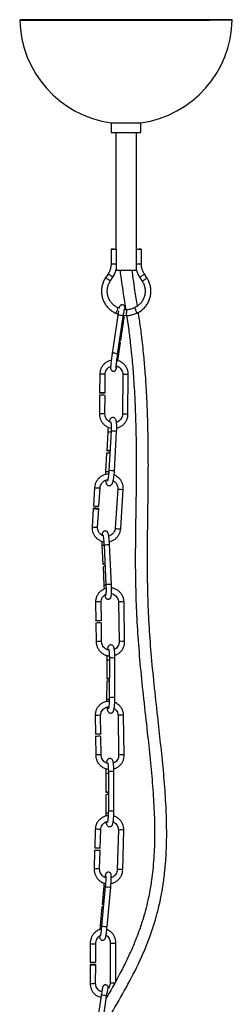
# Model space of a CAD drawing. Header units: millimetres. Extents: x 480 to 865, y 441 to 710.
# Tile 13 of 23: x 667 to 677, y 544 to 591. Entities that reach past the tile are written whole.
import ezdxf

# ---------------------------------------------------------------- set-up
doc = ezdxf.new("R2010")
doc.units = ezdxf.units.MM

msp = doc.modelspace()

# ---------------------------------------------------------------- linework, layer by layer
at = {"color": 7, "linetype": 'Continuous', "lineweight": 25}
for p, q in [((667.532, 590.647), (667.434, 590.646)), ((677.242, 590.653), (677.144, 590.654)), ((671.642, 585.796), (671.642, 585.347)), ((673.042, 585.348), (673.042, 585.797)), ((671.855, 585.346), (671.86, 579.847)), ((672.834, 579.848), (672.829, 585.347)), ((671.633, 579.847), (671.634, 579.147)), ((671.881, 579.847), (671.881, 579.147)), ((672.833, 579.148), (672.832, 579.848)), ((673.061, 579.149), (673.06, 579.848)), ((671.86, 578.895), (671.86, 578.847)), ((671.861, 578.847), (671.86, 578.847)), ((671.862, 578.843), (671.863, 578.848)), ((672.829, 578.848), (672.83, 578.844)), ((672.834, 578.848), (672.834, 578.896)), ((671.492, 578.671), (671.371, 578.487)), ((671.6, 578.338), (671.72, 578.521)), ((672.975, 578.523), (673.096, 578.339)), ((673.324, 578.489), (673.203, 578.673)), ((672.012, 577.057), (671.961, 577.076)), ((671.951, 576.708), (671.688, 574.919)), ((671.945, 574.881), (672.209, 576.67)), ((672.217, 576.725), (672.345, 576.711)), ((672.094, 575.553), (672.217, 576.388)), ((671.953, 574.599), (672.077, 575.438)), ((671.102, 573.947), (671.095, 573.074)), ((671.355, 573.072), (671.362, 573.945)), ((672.186, 573.937), (672.171, 572.067)), ((672.431, 572.065), (672.446, 573.935)), ((671.094, 572.954), (671.087, 572.077)), ((671.347, 572.075), (671.354, 572.952)), ((671.479, 571.215), (671.431, 570.344)), ((671.479, 571.215), (671.48, 571.216)), ((671.637, 571.264), (671.534, 569.399)), ((671.638, 571.265), (671.637, 571.264)), ((671.794, 569.385), (671.896, 571.249)), ((671.424, 570.224), (671.376, 569.35)), ((671.535, 569.4), (671.534, 569.399)), ((670.862, 568.614), (670.806, 567.746)), ((671.065, 567.729), (671.121, 568.597)), ((671.95, 568.545), (671.829, 566.687)), ((672.088, 566.67), (672.209, 568.528)), ((670.798, 567.626), (670.741, 566.755)), ((671.001, 566.738), (671.057, 567.61)), ((671.208, 565.868), (671.25, 564.996)), ((671.208, 565.868), (671.208, 565.868)), ((671.304, 565.892), (671.394, 564.024)), ((671.304, 565.892), (671.304, 565.892)), ((671.653, 564.036), (671.563, 565.904)), ((671.256, 564.876), (671.298, 564)), ((671.394, 564.024), (671.394, 564.024)), ((670.905, 563.201), (670.918, 562.331)), ((671.178, 562.335), (671.165, 563.204)), ((671.986, 563.203), (672.014, 561.342)), ((672.274, 561.345), (672.246, 563.207)), ((670.92, 562.212), (670.933, 561.339)), ((671.193, 561.343), (671.18, 562.215)), ((671.43, 560.464), (671.429, 559.594)), ((671.43, 560.464), (671.431, 560.465)), ((671.555, 560.561), (671.553, 558.699)), ((671.813, 558.698), (671.815, 560.561)), ((671.429, 559.474), (671.428, 558.601)), ((671.554, 558.7), (671.553, 558.699)), ((672.253, 556), (672.226, 557.861)), ((670.885, 557.855), (670.898, 556.985)), ((671.157, 556.989), (671.145, 557.859)), ((671.966, 557.857), (671.993, 555.996)), ((670.899, 556.866), (670.912, 555.993)), ((671.172, 555.997), (671.159, 556.87)), ((671.383, 555.11), (671.384, 555.111)), ((671.383, 555.11), (671.383, 554.24)), ((671.508, 555.207), (671.507, 553.344)), ((671.767, 553.344), (671.768, 555.207)), ((671.383, 554.12), (671.382, 553.247)), ((671.507, 553.346), (671.507, 553.344)), ((670.891, 552.491), (670.867, 551.619)), ((671.126, 551.612), (671.151, 552.484)), ((671.98, 552.463), (671.927, 550.596)), ((672.186, 550.589), (672.24, 552.456)), ((670.863, 551.499), (670.838, 550.625)), ((671.098, 550.617), (671.123, 551.492)), ((671.362, 549.797), (671.19, 547.935)), ((671.294, 549.827), (671.213, 548.958)), ((671.294, 549.827), (671.294, 549.827)), ((671.362, 549.796), (671.362, 549.797)), ((671.448, 547.911), (671.621, 549.773)), ((671.202, 548.838), (671.121, 547.966)), ((671.19, 547.935), (671.19, 547.935)), ((670.655, 547.11), (670.652, 546.238)), ((670.912, 546.237), (670.915, 547.109)), ((671.599, 547.136), (671.593, 545.268)), ((671.853, 545.339), (671.859, 547.135)), ((670.652, 546.118), (670.648, 545.243)), ((670.908, 545.242), (670.912, 546.117)), ((671.168, 544.655), (670.904, 542.866)), ((671.161, 542.828), (671.425, 544.617)), ((671.429, 544.615), (671.464, 544.633))]:
    msp.add_line(p, q, dxfattribs=at)
at = {"color": 8, "linetype": 'Continuous', "lineweight": 25}
for p, q in [((671.555, 560.562), (671.555, 560.561)), ((671.509, 555.208), (671.508, 555.207))]:
    msp.add_line(p, q, dxfattribs=at)
at = {"color": 7, "linetype": 'Continuous', "lineweight": 25, "flags": 128}
for points in [[(667.434, 590.646), (667.376, 590.645), (667.342, 590.644), (667.343, 590.643), (667.379, 590.642), (667.45, 590.642), (667.555, 590.641), (667.693, 590.64), (667.865, 590.64), (668.067, 590.639), (668.3, 590.639), (668.56, 590.638), (668.848, 590.638), (669.16, 590.637), (669.494, 590.637), (669.848, 590.637), (670.219, 590.637), (670.606, 590.637), (671.004, 590.637), (671.412, 590.637), (671.827, 590.637), (672.245, 590.638), (672.663, 590.638), (673.08, 590.638), (673.491, 590.639), (673.894, 590.639), (674.286, 590.64), (674.664, 590.641), (675.027, 590.641), (675.37, 590.642), (675.692, 590.643), (675.991, 590.644), (676.263, 590.644), (676.509, 590.645), (676.725, 590.646), (676.91, 590.647), (677.064, 590.648), (677.184, 590.649), (677.27, 590.65), (677.321, 590.651), (677.338, 590.651), (677.32, 590.652), (677.266, 590.653), (677.242, 590.653)], [(671.815, 590.658), (671.404, 590.657), (670.999, 590.657), (670.604, 590.656), (670.222, 590.656), (669.855, 590.655), (669.505, 590.654), (669.177, 590.653), (668.87, 590.653), (668.589, 590.652), (668.335, 590.651), (668.11, 590.65), (667.915, 590.649), (667.752, 590.648), (667.622, 590.647), (667.526, 590.647), (667.465, 590.646), (667.439, 590.645), (667.448, 590.644), (667.493, 590.643), (667.572, 590.643), (667.686, 590.642), (667.833, 590.641), (668.012, 590.641), (668.223, 590.64), (668.464, 590.64), (668.732, 590.639), (669.026, 590.639), (669.345, 590.638), (669.684, 590.638), (670.043, 590.638), (670.419, 590.638), (670.808, 590.638), (671.208, 590.638), (671.617, 590.638), (672.03, 590.639), (672.446, 590.639), (672.861, 590.639), (673.272, 590.64), (673.677, 590.64), (674.072, 590.641), (674.454, 590.641), (674.822, 590.642), (675.171, 590.643), (675.5, 590.644), (675.806, 590.644), (676.087, 590.645), (676.341, 590.646), (676.566, 590.647), (676.761, 590.648), (676.924, 590.649), (677.054, 590.65), (677.15, 590.65), (677.211, 590.651), (677.237, 590.652), (677.228, 590.653), (677.183, 590.654), (677.104, 590.655), (676.991, 590.655), (676.843, 590.656), (676.664, 590.657), (676.453, 590.657), (676.212, 590.658), (675.944, 590.658), (675.65, 590.658), (675.332, 590.659), (674.992, 590.659), (674.633, 590.659), (674.257, 590.659), (673.868, 590.659), (673.468, 590.659), (673.06, 590.659), (672.646, 590.658), (672.23, 590.658), (671.815, 590.658)], [(671.784, 579.847), (671.73, 579.847), (671.683, 579.847), (671.649, 579.847), (671.634, 579.847), (671.64, 579.847), (671.666, 579.847), (671.709, 579.847), (671.761, 579.847), (671.815, 579.847), (671.861, 579.847)], [(672.834, 579.848), (672.833, 579.848), (672.832, 579.848)], [(672.834, 579.848), (672.852, 579.848), (672.903, 579.848), (672.957, 579.848), (673.006, 579.848), (673.041, 579.848), (673.059, 579.848), (673.055, 579.848), (673.031, 579.848), (672.99, 579.848), (672.938, 579.848), (672.938, 579.848)], [(672.349, 576.717), (672.353, 576.711), (672.359, 576.721), (672.362, 576.751), (672.364, 576.795), (672.363, 576.847)], [(672.049, 575.585), (672.055, 575.583), (672.084, 575.568), (672.094, 575.554), (672.084, 575.543), (672.057, 575.535), (672.041, 575.534)], [(671.238, 573.075), (671.287, 573.074), (671.326, 573.073), (671.349, 573.072), (671.354, 573.072), (671.339, 573.071), (671.307, 573.071), (671.262, 573.07), (671.211, 573.071), (671.163, 573.071), (671.124, 573.072), (671.1, 573.073), (671.095, 573.074), (671.11, 573.075), (671.143, 573.075), (671.188, 573.075), (671.238, 573.075)], [(670.93, 567.606), (670.979, 567.604), (671.021, 567.604), (671.048, 567.606), (671.057, 567.61), (671.047, 567.615), (671.018, 567.621), (670.975, 567.626), (670.925, 567.63), (670.876, 567.632), (670.834, 567.632), (670.807, 567.63), (670.798, 567.626), (670.808, 567.621), (670.837, 567.615), (670.88, 567.61), (670.93, 567.606)], [(671.065, 562.345), (671.113, 562.344), (671.151, 562.342), (671.174, 562.338), (671.177, 562.333), (671.161, 562.328), (671.127, 562.324), (671.082, 562.322), (671.031, 562.321), (670.983, 562.321), (670.945, 562.324), (670.923, 562.328), (670.919, 562.333), (670.935, 562.337), (670.969, 562.341), (671.014, 562.344), (671.065, 562.345)], [(671.044, 557), (671.092, 556.999), (671.13, 556.996), (671.153, 556.992), (671.156, 556.988), (671.14, 556.983), (671.107, 556.979), (671.061, 556.976), (671.011, 556.975), (670.963, 556.976), (670.925, 556.978), (670.902, 556.982), (670.899, 556.987), (670.915, 556.992), (670.948, 556.996), (670.994, 556.999), (671.044, 557)], [(670.99, 551.622), (671.041, 551.621), (671.084, 551.618), (671.114, 551.615), (671.126, 551.612), (671.119, 551.61), (671.093, 551.608), (671.052, 551.608), (671.003, 551.609), (670.952, 551.611), (670.909, 551.613), (670.879, 551.616), (670.867, 551.619), (670.874, 551.621), (670.9, 551.623), (670.941, 551.623), (670.99, 551.622)], [(670.846, 546.112), (670.885, 546.113), (670.907, 546.116), (670.91, 546.118), (670.894, 546.121), (670.861, 546.123), (670.815, 546.124), (670.765, 546.125), (670.717, 546.124), (670.678, 546.122), (670.656, 546.12), (670.653, 546.117), (670.669, 546.115), (670.702, 546.113), (670.748, 546.111), (670.798, 546.111), (670.846, 546.112)]]:
    msp.add_lwpolyline(points, dxfattribs=at)
at = {"color": 8, "linetype": 'Continuous', "lineweight": 25, "flags": 128}
for points in [[(672.209, 576.67), (672.209, 576.671), (672.199, 576.685), (672.17, 576.7), (672.128, 576.713), (672.079, 576.722), (672.03, 576.726), (671.988, 576.725), (671.961, 576.718), (671.951, 576.708)], [(671.945, 574.88), (671.945, 574.882), (671.935, 574.896), (671.907, 574.911), (671.865, 574.924), (671.815, 574.933), (671.766, 574.937), (671.725, 574.936), (671.697, 574.929), (671.688, 574.919)], [(671.425, 544.617), (671.425, 544.618), (671.415, 544.632), (671.387, 544.647), (671.345, 544.66), (671.295, 544.669), (671.246, 544.673), (671.205, 544.672), (671.177, 544.665), (671.168, 544.655)]]:
    msp.add_lwpolyline(points, dxfattribs=at)
at = {"color": 7, "linetype": 'Continuous', "lineweight": 25}
for centre, radius, start, end in [((672.338, 590.749), 5.001, 181.2025, 261.9996), ((672.338, 590.749), 5.001, 278.0904, 358.8876), ((672.237, 719.697), 133.902, 269.74552, 270.34452), ((672.123, 678.993), 93.647, 269.70594, 270.17993), ((672.483, 667.771), 82.425, 269.95418, 270.38883), ((671.752, 621.388), 41.542, 270.0448, 270.1778), ((671.876, 580.283), 0.436, 267.8993, 270.6594), ((672.877, 635.803), 55.955, 269.9538, 270.0624), ((672.251, 684.162), 105.316, 269.79057, 270.31725), ((672.136, 576.809), 0.23, 334.7365, 9.4663), ((672.025, 575.414), 0.0573, 24.7709, 82.8953), ((671.18, 570.901), 2.055, 88.3955, 92.3971), ((671.254, 571.375), 1.58, 86.3891, 90.6177), ((671.493, 569.439), 0.788, 83.7097, 94.9984), ((671.489, 569.168), 1.178, 85.2698, 92.7521), ((671.563, 570.855), 0.527, 255.5773, 272.3666), ((670.921, 568.059), 0.334, 249.7578, 272.8094), ((670.992, 568.08), 0.358, 261.2284, 281.7565), ((671.435, 563.014), 1.99, 92.5431, 95.318), ((671.272, 566.113), 1.117, 268.8646, 273.81), ((671.409, 563.398), 1.486, 92.1747, 95.9109), ((671.03, 561.841), 0.386, 84.5776, 106.5557), ((671.099, 561.958), 0.27, 72.553, 96.8899), ((671.524, 559.128), 0.359, 85.2544, 105.3309), ((671.532, 559.118), 0.488, 87.395, 102.0381), ((671.523, 559.883), 0.302, 252.0785, 275.8494), ((671.009, 556.495), 0.386, 84.5776, 106.5557), ((671.078, 556.612), 0.27, 72.553, 96.8899), ((671.485, 553.764), 0.488, 87.395, 102.0381), ((671.477, 554.529), 0.302, 252.0785, 275.8494), ((671.478, 553.774), 0.359, 85.2544, 105.3309), ((670.94, 550.928), 0.577, 85.293, 97.6328), ((671.018, 551.025), 0.479, 77.3649, 93.7473), ((671.348, 549.709), 0.883, 260.4826, 265.0721), ((671.211, 548.344), 0.494, 82.8418, 91.0525), ((671.316, 549.479), 0.531, 258.802, 266.4645), ((670.779, 547.101), 0.873, 261.6457, 274.4798), ((670.862, 546.436), 0.205, 265.8239, 284.1604)]:
    msp.add_arc(centre, radius, start, end, dxfattribs=at)
at = {"color": 8, "linetype": 'Continuous', "lineweight": 25}
for centre, radius, start, end in [((671.754, 603.934), 24.787, 269.7226, 270.2946), ((672.899, 607.643), 28.495, 269.8662, 270.3248), ((671.187, 578.023), 0.499, 51.1609, 68.3333), ((671.308, 578.207), 0.499, 51.1548, 68.3422), ((671.253, 577.978), 0.499, 46.0231, 60.3398), ((671.374, 578.163), 0.498, 46.0051, 60.3501), ((672.806, 578.962), 0.471, 291.0762, 309.2651), ((672.926, 578.778), 0.471, 291.0795, 309.2629), ((672.869, 579.011), 0.475, 299.5699, 314.6583), ((672.99, 578.826), 0.474, 299.5597, 314.6761), ((671.655, 577.021), 0.272, 314.8363, 345.2929), ((671.632, 577.118), 0.332, 329.8328, 352.6714), ((672.538, 576.88), 0.279, 15.0523, 44.8038), ((672.52, 576.785), 0.334, 7.6183, 30.2337), ((672.165, 576.365), 0.0569, 24.372, 83.0285), ((671.903, 574.577), 0.0545, 24.1413, 81.0784), ((671.188, 571.894), 2.055, 88.3955, 92.3971), ((671.262, 572.369), 1.58, 86.3891, 90.6177), ((672.269, 572.257), 1.681, 87.9488, 92.8393), ((672.346, 572.358), 1.579, 86.3886, 90.618), ((671.173, 570.025), 2.055, 88.3954, 92.3972), ((671.247, 570.505), 1.574, 86.3795, 90.6234), ((672.254, 570.389), 1.68, 87.9471, 92.8418), ((672.331, 570.489), 1.579, 86.3886, 90.618), ((671.537, 570.039), 1.178, 85.2698, 92.7521), ((671.706, 570.212), 1.055, 79.5978, 93.6803), ((671.445, 568.566), 0.787, 83.722, 94.9992), ((671.603, 568.347), 1.055, 79.5944, 93.6821), ((670.977, 568.927), 0.334, 249.7681, 272.8032), ((671.048, 568.948), 0.359, 261.2384, 281.7377), ((672.055, 568.793), 0.269, 246.9403, 275.6312), ((672.136, 568.88), 0.359, 261.2343, 281.7455), ((670.857, 567.068), 0.334, 249.7578, 272.8094), ((670.928, 567.089), 0.358, 261.2284, 281.7565), ((671.934, 566.934), 0.269, 246.9257, 275.6415), ((672.015, 567.021), 0.358, 261.2284, 281.7565), ((671.393, 563.887), 1.99, 92.5431, 95.318), ((671.583, 562.751), 3.153, 90.3508, 95.0668), ((671.451, 562.523), 1.485, 92.1778, 95.9109), ((671.672, 560.884), 3.153, 90.3502, 95.0671), ((671.015, 562.83), 0.386, 84.5776, 106.5557), ((671.084, 562.947), 0.27, 72.553, 96.8899), ((672.09, 562.899), 0.321, 82.2923, 108.841), ((672.165, 562.949), 0.27, 72.553, 96.8899), ((671.043, 560.969), 0.386, 84.5753, 106.5598), ((671.112, 561.085), 0.27, 72.5522, 96.8904), ((672.117, 561.036), 0.323, 82.3661, 108.7287), ((672.193, 561.088), 0.27, 72.543, 96.8957), ((671.532, 559.988), 0.488, 87.395, 102.0381), ((671.681, 559.951), 0.624, 77.6731, 101.6413), ((671.523, 558.257), 0.357, 85.3373, 105.3424), ((671.68, 558.089), 0.624, 77.6682, 101.6438), ((670.995, 557.484), 0.386, 84.5776, 106.5557), ((671.064, 557.601), 0.27, 72.553, 96.8899), ((672.069, 557.554), 0.321, 82.2923, 108.841), ((672.145, 557.604), 0.27, 72.553, 96.8899), ((671.022, 555.623), 0.386, 84.5753, 106.5598), ((671.091, 555.74), 0.27, 72.5522, 96.8904), ((672.097, 555.69), 0.323, 82.3661, 108.7287), ((672.172, 555.742), 0.27, 72.543, 96.8957), ((671.486, 554.634), 0.488, 87.395, 102.0381), ((671.635, 554.597), 0.624, 77.6731, 101.6413), ((671.476, 552.903), 0.357, 85.3373, 105.3424), ((671.633, 552.735), 0.624, 77.6682, 101.6438), ((670.968, 551.919), 0.577, 85.2963, 97.6269), ((671.046, 552.002), 0.494, 77.663, 93.5384), ((672.056, 551.891), 0.577, 85.293, 97.6328), ((672.126, 551.871), 0.595, 78.9785, 92.1338), ((670.915, 550.053), 0.577, 85.2963, 97.627), ((670.993, 550.146), 0.482, 77.4367, 93.6968), ((672.003, 550.025), 0.577, 85.2917, 97.6352), ((672.073, 550.004), 0.596, 78.9829, 92.1311), ((671.438, 550.686), 0.872, 260.4715, 265.0364), ((671.714, 552.211), 2.44, 261.701, 267.8021), ((671.224, 548.487), 0.531, 258.8041, 266.4632), ((671.542, 550.349), 2.44, 261.701, 267.8021), ((670.782, 547.973), 0.872, 261.6437, 274.4811), ((670.865, 547.307), 0.204, 265.7741, 284.2397), ((671.726, 548.001), 0.875, 261.6657, 274.4677), ((671.809, 547.333), 0.205, 265.8182, 284.1695), ((670.775, 546.106), 0.873, 261.6457, 274.4798), ((670.858, 545.441), 0.205, 265.8239, 284.1604), ((671.726, 546.164), 0.906, 261.5652, 275.417)]:
    msp.add_arc(centre, radius, start, end, dxfattribs=at)
at = {"color": 7, "linetype": 'Continuous', "lineweight": 25}
for points, knots in [([(671.634, 579.147), (671.633, 579.12), (671.631, 579.039), (671.604, 578.904), (671.553, 578.771), (671.508, 578.698), (671.492, 578.671)], [0, 0, 0, 0, 0.1597059, 0.4869564, 0.814581, 1, 1, 1, 1]), ([(671.72, 578.521), (671.738, 578.551), (671.79, 578.635), (671.84, 578.744), (671.858, 578.824), (671.862, 578.843)], [0, 0, 0, 0, 0.298783, 0.833663, 1, 1, 1, 1]), ([(671.881, 579.147), (671.881, 579.104), (671.88, 579.017), (671.875, 578.917), (671.869, 578.862), (671.867, 578.85), (671.866, 578.847)], [0, 0, 0, 0, 0.416919, 0.835889, 0.958846, 1, 1, 1, 1]), ([(672.057, 578.847), (672.073, 578.707), (672.111, 578.382), (672.186, 577.886), (672.262, 577.404), (672.309, 577.1), (672.329, 576.974)], [0, 0, 0, 0, 0.21808, 0.507503, 0.794511, 1, 1, 1, 1]), ([(672.876, 577.162), (672.838, 577.408), (672.771, 577.834), (672.685, 578.394), (672.647, 578.714), (672.631, 578.847)], [0, 0, 0, 0, 0.442951, 0.769424, 1, 1, 1, 1]), ([(672.83, 578.844), (672.848, 578.788), (672.883, 578.675), (672.944, 578.573), (672.975, 578.523)], [0, 0, 0, 0, 0.498576, 1, 1, 1, 1]), ([(672.834, 578.896), (672.834, 578.92), (672.833, 579.001), (672.833, 579.087), (672.833, 579.148)], [0, 0, 0, 0, 0.297983, 1, 1, 1, 1]), ([(673.203, 578.673), (673.189, 578.695), (673.146, 578.765), (673.094, 578.892), (673.064, 579.031), (673.062, 579.118), (673.061, 579.149)], [0, 0, 0, 0, 0.159675, 0.487097, 0.814836, 1, 1, 1, 1]), ([(671.371, 578.487), (671.353, 578.457), (671.301, 578.374), (671.238, 578.224), (671.193, 578.039), (671.18, 577.849), (671.198, 577.66), (671.247, 577.476), (671.325, 577.303), (671.432, 577.145), (671.563, 577.008), (671.703, 576.901), (671.803, 576.85), (671.847, 576.828)], [0, 0, 0, 0, 0.053973, 0.150595, 0.247302, 0.344022, 0.44075, 0.537481, 0.63421, 0.730931, 0.827641, 0.924337, 1, 1, 1, 1]), ([(671.961, 577.076), (671.937, 577.088), (671.864, 577.124), (671.753, 577.204), (671.638, 577.324), (671.549, 577.463), (671.488, 577.618), (671.456, 577.781), (671.457, 577.947), (671.489, 578.11), (671.54, 578.24), (671.584, 578.313), (671.6, 578.338)], [0, 0, 0, 0, 0.053968, 0.164771, 0.275682, 0.38656, 0.497405, 0.608219, 0.719013, 0.829795, 0.940575, 1, 1, 1, 1]), ([(673.096, 578.339), (673.11, 578.316), (673.153, 578.247), (673.205, 578.119), (673.239, 577.957), (673.241, 577.791), (673.211, 577.627), (673.152, 577.473), (673.064, 577.332), (672.951, 577.211), (672.838, 577.127), (672.763, 577.09), (672.737, 577.077)], [0, 0, 0, 0, 0.053989, 0.164698, 0.275513, 0.386307, 0.497088, 0.607867, 0.718655, 0.829463, 0.940301, 1, 1, 1, 1]), ([(672.851, 576.829), (672.882, 576.844), (672.97, 576.888), (673.102, 576.981), (673.238, 577.114), (673.35, 577.267), (673.435, 577.437), (673.491, 577.619), (673.515, 577.808), (673.509, 577.999), (673.47, 578.185), (673.408, 578.35), (673.349, 578.447), (673.324, 578.489)], [0, 0, 0, 0, 0.053995, 0.15057, 0.247228, 0.3439, 0.440588, 0.537291, 0.634008, 0.730734, 0.827466, 0.924197, 1, 1, 1, 1]), ([(671.988, 576.936), (671.987, 576.932), (671.981, 576.899), (671.968, 576.82), (671.957, 576.743), (671.951, 576.708)], [0, 0, 0, 0, 0.069032, 0.575122, 1, 1, 1, 1]), ([(672.288, 576.989), (672.289, 576.998), (672.291, 577.036), (672.292, 577.066), (672.29, 577.098), (672.283, 577.129), (672.268, 577.16), (672.241, 577.191), (672.201, 577.214), (672.153, 577.221), (672.11, 577.212), (672.078, 577.193), (672.056, 577.171), (672.042, 577.151), (672.033, 577.133), (672.025, 577.112), (672.019, 577.092), (672.014, 577.067), (672.012, 577.057)], [0, 0, 0, 0, 0.05296, 0.223149, 0.305684, 0.348717, 0.392525, 0.444944, 0.502752, 0.562394, 0.617712, 0.663088, 0.702812, 0.738237, 0.773859, 0.825742, 0.929199, 1, 1, 1, 1]), ([(672.209, 576.67), (672.212, 576.691), (672.221, 576.753), (672.236, 576.847), (672.253, 576.941), (672.265, 577.001), (672.273, 577.031), (672.273, 577.032), (672.273, 577.033)], [0, 0, 0, 0, 0.115432, 0.335743, 0.555202, 0.771327, 0.929874, 1, 1, 1, 1]), ([(672.353, 576.984), (672.324, 576.984), (672.293, 576.985), (672.264, 576.991), (672.263, 576.991)], [0, 0, 0, 0, 0.980776, 1, 1, 1, 1]), ([(672.737, 577.077), (672.71, 577.065), (672.627, 577.03), (672.496, 576.995), (672.39, 576.987), (672.344, 576.984)], [0, 0, 0, 0, 0.218104, 0.660556, 1, 1, 1, 1]), ([(672.349, 576.982), (672.35, 576.983), (672.352, 576.984), (672.356, 576.971), (672.36, 576.943), (672.362, 576.904), (672.363, 576.871), (672.363, 576.852), (672.363, 576.848), (672.363, 576.847)], [0, 0, 0, 0, 0.086417, 0.301226, 0.516075, 0.731173, 0.946269, 0.986389, 1, 1, 1, 1]), ([(671.193, 543.042), (671.342, 543.294), (671.732, 543.954), (672.357, 545.033), (672.9, 546.085), (673.277, 546.949), (673.519, 547.588), (673.715, 548.197), (673.858, 548.733), (673.955, 549.164), (674.017, 549.485), (674.062, 549.751), (674.104, 550.024), (674.148, 550.368), (674.191, 550.781), (674.225, 551.244), (674.255, 551.936), (674.255, 552.864), (674.201, 554.044), (674.101, 555.28), (673.971, 556.54), (673.819, 557.898), (673.662, 559.316), (673.523, 560.777), (673.423, 562.172), (673.364, 563.522), (673.344, 564.759), (673.347, 565.901), (673.361, 566.965), (673.378, 568.065), (673.39, 569.216), (673.389, 570.298), (673.375, 571.293), (673.351, 572.149), (673.316, 572.938), (673.278, 573.583), (673.241, 574.095), (673.205, 574.524), (673.164, 574.966), (673.104, 575.524), (673.025, 576.166), (672.955, 576.637), (672.921, 576.865)], [0, 0, 0, 0, 0.0253866, 0.0663668, 0.108069, 0.12789, 0.1480249, 0.1673063, 0.1833624, 0.1961496, 0.2056369, 0.2116626, 0.2195497, 0.2295679, 0.2417638, 0.2555176, 0.2697444, 0.301782, 0.3359134, 0.3720117, 0.4091317, 0.4455579, 0.4902775, 0.5326666, 0.5726715, 0.6115868, 0.6500447, 0.6802998, 0.7109877, 0.7426882, 0.7758201, 0.810617, 0.8360509, 0.8615977, 0.8845067, 0.9043515, 0.9177204, 0.9293744, 0.9421722, 0.9568449, 0.9791107, 1, 1, 1, 1]), ([(672.368, 576.712), (672.397, 576.515), (672.458, 576.097), (672.536, 575.477), (672.597, 574.903), (672.643, 574.406), (672.681, 573.937), (672.717, 573.422), (672.751, 572.827), (672.779, 572.154), (672.807, 571.236), (672.821, 570.121), (672.817, 568.859), (672.802, 567.661), (672.784, 566.511), (672.773, 565.389), (672.78, 564.199), (672.814, 562.926), (672.892, 561.549), (673.009, 560.117), (673.165, 558.616), (673.328, 557.165), (673.478, 555.794), (673.593, 554.546), (673.669, 553.345), (673.692, 552.216), (673.662, 551.298), (673.602, 550.606), (673.547, 550.152), (673.493, 549.8), (673.436, 549.479), (673.361, 549.113), (673.251, 548.656), (673.094, 548.117), (672.895, 547.539), (672.658, 546.95), (672.398, 546.375), (672.004, 545.589), (671.671, 544.983), (671.426, 544.565), (671.415, 544.547)], [0, 0, 0, 0, 0.019104, 0.040416, 0.059104, 0.073368, 0.086874, 0.102731, 0.120992, 0.141582, 0.164312, 0.204735, 0.24306, 0.279538, 0.314521, 0.348736, 0.382786, 0.423921, 0.465742, 0.509343, 0.555549, 0.6039, 0.642915, 0.681747, 0.718558, 0.753042, 0.785136, 0.802666, 0.816701, 0.827041, 0.835275, 0.846574, 0.861327, 0.878417, 0.897954, 0.917408, 0.936632, 0.955722, 0.998043, 1, 1, 1, 1]), ([(671.847, 576.828), (671.881, 576.812), (671.919, 576.794), (671.959, 576.783), (671.963, 576.782)], [0, 0, 0, 0, 0.901825, 1, 1, 1, 1]), ([(672.217, 576.388), (672.22, 576.411), (672.23, 576.476), (672.245, 576.586), (672.256, 576.677), (672.261, 576.718), (672.261, 576.72)], [0, 0, 0, 0, 0.203338, 0.592436, 0.982219, 1, 1, 1, 1]), ([(672.354, 576.711), (672.391, 576.713), (672.495, 576.72), (672.665, 576.753), (672.789, 576.804), (672.851, 576.829)], [0, 0, 0, 0, 0.2180925, 0.6113056, 1, 1, 1, 1]), ([(671.645, 574.6), (671.625, 574.597), (671.558, 574.587), (671.45, 574.538), (671.33, 574.456), (671.23, 574.347), (671.156, 574.221), (671.111, 574.085), (671.105, 573.992), (671.102, 573.947)], [0, 0, 0, 0, 0.063958, 0.222194, 0.380422, 0.538665, 0.696942, 0.855267, 1, 1, 1, 1]), ([(671.688, 574.919), (671.684, 574.896), (671.675, 574.831), (671.66, 574.719), (671.643, 574.59), (671.63, 574.471), (671.62, 574.368), (671.614, 574.287), (671.613, 574.24), (671.615, 574.209), (671.622, 574.178), (671.636, 574.147), (671.663, 574.116), (671.704, 574.093), (671.751, 574.086), (671.794, 574.095), (671.827, 574.114), (671.849, 574.135), (671.862, 574.155), (671.871, 574.173), (671.879, 574.194), (671.888, 574.226), (671.898, 574.269), (671.906, 574.314), (671.909, 574.329)], [0, 0, 0, 0, 0.04193, 0.122166, 0.202543, 0.283026, 0.363841, 0.445526, 0.53028, 0.571383, 0.592813, 0.614629, 0.640734, 0.669522, 0.699224, 0.726772, 0.749369, 0.769152, 0.786794, 0.804533, 0.830371, 0.881892, 0.962473, 1, 1, 1, 1]), ([(671.873, 574.241), (671.873, 574.24), (671.874, 574.239), (671.873, 574.25), (671.874, 574.278), (671.878, 574.338), (671.887, 574.425), (671.899, 574.536), (671.914, 574.66), (671.93, 574.778), (671.94, 574.85), (671.945, 574.881)], [0, 0, 0, 0, 0.006951, 0.070834, 0.172724, 0.301054, 0.443649, 0.591341, 0.740797, 0.890885, 1, 1, 1, 1]), ([(672.446, 573.935), (672.445, 573.963), (672.443, 574.04), (672.413, 574.163), (672.351, 574.296), (672.261, 574.413), (672.148, 574.507), (672.028, 574.572), (671.944, 574.591), (671.907, 574.6)], [0, 0, 0, 0, 0.091243, 0.248412, 0.405798, 0.563183, 0.720545, 0.877867, 1, 1, 1, 1]), ([(671.362, 573.945), (671.362, 573.963), (671.365, 574.018), (671.391, 574.109), (671.451, 574.207), (671.528, 574.282), (671.59, 574.31), (671.617, 574.322)], [0, 0, 0, 0, 0.107744, 0.343152, 0.579193, 0.815409, 1, 1, 1, 1]), ([(671.879, 574.34), (671.91, 574.33), (671.978, 574.308), (672.066, 574.24), (672.136, 574.149), (672.179, 574.044), (672.183, 573.971), (672.186, 573.937)], [0, 0, 0, 0, 0.180776, 0.390779, 0.60059, 0.810207, 1, 1, 1, 1]), ([(671.087, 572.077), (671.088, 572.049), (671.09, 571.972), (671.119, 571.849), (671.182, 571.716), (671.272, 571.599), (671.384, 571.505), (671.509, 571.438), (671.599, 571.418), (671.641, 571.409)], [0, 0, 0, 0, 0.08969, 0.244185, 0.398894, 0.553601, 0.708286, 0.862931, 1, 1, 1, 1]), ([(671.646, 571.675), (671.617, 571.684), (671.552, 571.705), (671.467, 571.772), (671.397, 571.863), (671.354, 571.968), (671.349, 572.041), (671.347, 572.075)], [0, 0, 0, 0, 0.167999, 0.381277, 0.59436, 0.807246, 1, 1, 1, 1]), ([(671.896, 571.249), (671.897, 571.273), (671.901, 571.341), (671.903, 571.452), (671.9, 571.572), (671.892, 571.677), (671.879, 571.752), (671.862, 571.808), (671.835, 571.856), (671.786, 571.895), (671.726, 571.911), (671.669, 571.9), (671.625, 571.872), (671.596, 571.839), (671.573, 571.798), (671.558, 571.761), (671.55, 571.727), (671.547, 571.718)], [0, 0, 0, 0, 0.05192, 0.151397, 0.251625, 0.353532, 0.460127, 0.530383, 0.59459, 0.644614, 0.693988, 0.744582, 0.787358, 0.83204, 0.887928, 0.970569, 1, 1, 1, 1]), ([(672.171, 572.067), (672.17, 572.05), (672.168, 571.994), (672.141, 571.903), (672.082, 571.804), (671.997, 571.728), (671.929, 571.686), (671.891, 571.678), (671.89, 571.678)], [0, 0, 0, 0, 0.10174, 0.324029, 0.546915, 0.769968, 0.993238, 1, 1, 1, 1]), ([(671.901, 571.415), (671.916, 571.417), (671.979, 571.427), (672.082, 571.475), (672.203, 571.557), (672.303, 571.665), (672.376, 571.791), (672.422, 571.927), (672.428, 572.021), (672.431, 572.065)], [0, 0, 0, 0, 0.049768, 0.210403, 0.371029, 0.531671, 0.692348, 0.853072, 1, 1, 1, 1]), ([(671.5, 571.451), (671.498, 571.438), (671.491, 571.384), (671.484, 571.302), (671.48, 571.236), (671.479, 571.215)], [0, 0, 0, 0, 0.180159, 0.742924, 1, 1, 1, 1]), ([(671.622, 571.702), (671.622, 571.703), (671.621, 571.704), (671.626, 571.688), (671.632, 571.65), (671.639, 571.581), (671.642, 571.486), (671.642, 571.377), (671.638, 571.3), (671.637, 571.264)], [0, 0, 0, 0, 0.028811, 0.134514, 0.276635, 0.445887, 0.632543, 0.827631, 1, 1, 1, 1]), ([(671.522, 569.243), (671.476, 569.239), (671.382, 569.233), (671.245, 569.184), (671.12, 569.107), (671.014, 569.005), (670.932, 568.883), (670.879, 568.75), (670.867, 568.658), (670.862, 568.614)], [0, 0, 0, 0, 0.136814, 0.282805, 0.428805, 0.574798, 0.720768, 0.866708, 1, 1, 1, 1]), ([(671.376, 569.35), (671.375, 569.327), (671.373, 569.283), (671.372, 569.241), (671.372, 569.222)], [0, 0, 0, 0, 0.539085, 1, 1, 1, 1]), ([(671.38, 568.949), (671.38, 568.942), (671.384, 568.898), (671.393, 568.848), (671.411, 568.792), (671.438, 568.744), (671.486, 568.705), (671.546, 568.689), (671.604, 568.7), (671.647, 568.727), (671.677, 568.761), (671.7, 568.802), (671.721, 568.858), (671.742, 568.944), (671.762, 569.057), (671.779, 569.186), (671.789, 569.298), (671.792, 569.364), (671.794, 569.385)], [0, 0, 0, 0, 0.019424, 0.116737, 0.180876, 0.239492, 0.28516, 0.330235, 0.376424, 0.415475, 0.456266, 0.507288, 0.582733, 0.675993, 0.774128, 0.867005, 0.958297, 1, 1, 1, 1]), ([(671.534, 569.399), (671.533, 569.377), (671.529, 569.313), (671.519, 569.208), (671.505, 569.094), (671.488, 569.003), (671.474, 568.943), (671.462, 568.911), (671.462, 568.91), (671.462, 568.91)], [0, 0, 0, 0, 0.095986, 0.279543, 0.462525, 0.642982, 0.798492, 0.929386, 1, 1, 1, 1]), ([(672.209, 568.528), (672.21, 568.557), (672.212, 568.633), (672.189, 568.758), (672.134, 568.893), (672.051, 569.015), (671.943, 569.113), (671.849, 569.174), (671.791, 569.192), (671.779, 569.196)], [0, 0, 0, 0, 0.099494, 0.270501, 0.441713, 0.612917, 0.784132, 0.955373, 1, 1, 1, 1]), ([(671.121, 568.597), (671.123, 568.614), (671.129, 568.669), (671.16, 568.758), (671.226, 568.854), (671.316, 568.926), (671.404, 568.969), (671.462, 568.974), (671.481, 568.976)], [0, 0, 0, 0, 0.091713, 0.292876, 0.49447, 0.695928, 0.897241, 1, 1, 1, 1]), ([(671.737, 568.93), (671.743, 568.927), (671.784, 568.91), (671.845, 568.852), (671.912, 568.759), (671.949, 568.652), (671.949, 568.58), (671.95, 568.545)], [0, 0, 0, 0, 0.040197, 0.28565, 0.531276, 0.777087, 1, 1, 1, 1]), ([(670.741, 566.755), (670.74, 566.727), (670.738, 566.65), (670.761, 566.526), (670.816, 566.39), (670.899, 566.27), (671.007, 566.169), (671.134, 566.097), (671.232, 566.058), (671.287, 566.053), (671.293, 566.052)], [0, 0, 0, 0, 0.086562, 0.235342, 0.3843, 0.533252, 0.682212, 0.831196, 0.980213, 1, 1, 1, 1]), ([(671.233, 566.345), (671.22, 566.35), (671.172, 566.369), (671.104, 566.432), (671.039, 566.525), (671.002, 566.631), (671.001, 566.704), (671.001, 566.738)], [0, 0, 0, 0, 0.082812, 0.3173671, 0.5520869, 0.7869842, 1, 1, 1, 1]), ([(671.829, 566.687), (671.827, 566.669), (671.821, 566.615), (671.79, 566.525), (671.724, 566.431), (671.635, 566.355), (671.563, 566.329), (671.527, 566.315)], [0, 0, 0, 0, 0.1022233, 0.3264401, 0.5511369, 0.7756818, 1, 1, 1, 1]), ([(671.563, 565.904), (671.562, 565.927), (671.559, 565.995), (671.551, 566.105), (671.539, 566.224), (671.526, 566.327), (671.51, 566.411), (671.498, 566.46), (671.47, 566.509), (671.436, 566.541), (671.389, 566.561), (671.337, 566.562), (671.292, 566.544), (671.259, 566.517), (671.239, 566.489), (671.226, 566.459), (671.217, 566.421), (671.211, 566.39), (671.209, 566.36), (671.209, 566.356)], [0, 0, 0, 0, 0.050597, 0.147479, 0.244836, 0.343112, 0.443881, 0.555076, 0.597515, 0.633967, 0.672808, 0.71272, 0.751113, 0.783402, 0.814175, 0.848185, 0.899479, 0.986277, 1, 1, 1, 1]), ([(671.253, 566.365), (671.253, 566.365), (671.254, 566.363), (671.26, 566.337), (671.269, 566.286), (671.28, 566.205), (671.29, 566.1), (671.298, 565.992), (671.302, 565.92), (671.304, 565.892)], [0, 0, 0, 0, 0.0645266, 0.1822952, 0.3309425, 0.5025964, 0.685022, 0.8718353, 1, 1, 1, 1]), ([(671.554, 566.055), (671.557, 566.056), (671.609, 566.062), (671.704, 566.102), (671.83, 566.176), (671.937, 566.278), (672.018, 566.4), (672.071, 566.533), (672.083, 566.626), (672.088, 566.67)], [0, 0, 0, 0, 0.012138, 0.179217, 0.346304, 0.513383, 0.680437, 0.847456, 1, 1, 1, 1]), ([(671.202, 566.078), (671.202, 566.067), (671.202, 566.015), (671.204, 565.942), (671.207, 565.883), (671.208, 565.868)], [0, 0, 0, 0, 0.169206, 0.793829, 1, 1, 1, 1]), ([(671.298, 564), (671.299, 563.977), (671.302, 563.915), (671.306, 563.856), (671.309, 563.819)], [0, 0, 0, 0, 0.37652, 1, 1, 1, 1]), ([(671.342, 563.545), (671.345, 563.529), (671.353, 563.482), (671.363, 563.445), (671.391, 563.396), (671.425, 563.364), (671.472, 563.344), (671.524, 563.343), (671.569, 563.36), (671.602, 563.387), (671.622, 563.416), (671.635, 563.446), (671.644, 563.483), (671.652, 563.536), (671.658, 563.621), (671.66, 563.731), (671.66, 563.858), (671.657, 563.962), (671.654, 564.022), (671.653, 564.036)], [0, 0, 0, 0, 0.053982, 0.1624747, 0.2038818, 0.2394483, 0.2773448, 0.3162862, 0.3537463, 0.3852509, 0.4152756, 0.4484588, 0.4985061, 0.5831942, 0.6778783, 0.7776269, 0.8736957, 0.9686562, 1, 1, 1, 1]), ([(671.394, 564.024), (671.395, 564.002), (671.397, 563.937), (671.4, 563.831), (671.4, 563.717), (671.397, 563.624), (671.393, 563.564), (671.388, 563.532), (671.388, 563.53), (671.388, 563.53)], [0, 0, 0, 0, 0.096053, 0.279706, 0.462988, 0.644382, 0.802843, 0.933984, 1, 1, 1, 1]), ([(671.399, 563.852), (671.391, 563.85), (671.335, 563.841), (671.239, 563.793), (671.121, 563.71), (671.024, 563.6), (670.953, 563.473), (670.911, 563.337), (670.907, 563.245), (670.905, 563.201)], [0, 0, 0, 0, 0.028532, 0.193043, 0.35745, 0.521792, 0.686108, 0.850452, 1, 1, 1, 1]), ([(671.165, 563.204), (671.166, 563.222), (671.167, 563.277), (671.191, 563.368), (671.248, 563.465), (671.318, 563.537), (671.373, 563.562), (671.393, 563.572)], [0, 0, 0, 0, 0.11235, 0.357753, 0.604076, 0.850971, 1, 1, 1, 1]), ([(671.656, 563.607), (671.656, 563.607), (671.694, 563.604), (671.766, 563.57), (671.86, 563.505), (671.931, 563.413), (671.977, 563.31), (671.983, 563.238), (671.986, 563.203)], [0, 0, 0, 0, 0.001028, 0.204944, 0.408415, 0.611536, 0.814482, 1, 1, 1, 1]), ([(672.246, 563.207), (672.245, 563.235), (672.241, 563.312), (672.209, 563.434), (672.143, 563.566), (672.051, 563.68), (671.937, 563.774), (671.805, 563.837), (671.709, 563.868), (671.66, 563.87), (671.659, 563.87)], [0, 0, 0, 0, 0.087775, 0.238952, 0.39039, 0.541921, 0.69351, 0.845102, 0.996652, 1, 1, 1, 1]), ([(670.933, 561.339), (670.934, 561.311), (670.938, 561.234), (670.97, 561.112), (671.035, 560.98), (671.128, 560.865), (671.242, 560.772), (671.374, 560.709), (671.48, 560.676), (671.541, 560.675), (671.553, 560.675)], [0, 0, 0, 0, 0.08485, 0.230989, 0.377381, 0.523863, 0.6704, 0.816941, 0.963441, 1, 1, 1, 1]), ([(671.534, 560.938), (671.53, 560.939), (671.488, 560.941), (671.413, 560.976), (671.319, 561.041), (671.247, 561.132), (671.202, 561.236), (671.196, 561.308), (671.193, 561.343)], [0, 0, 0, 0, 0.020943, 0.220793, 0.420208, 0.619279, 0.81818, 1, 1, 1, 1]), ([(671.815, 560.561), (671.815, 560.584), (671.814, 560.652), (671.811, 560.761), (671.804, 560.877), (671.793, 560.977), (671.78, 561.044), (671.764, 561.094), (671.74, 561.137), (671.694, 561.175), (671.639, 561.191), (671.583, 561.183), (671.54, 561.158), (671.512, 561.128), (671.494, 561.095), (671.478, 561.052), (671.468, 561.01), (671.462, 560.97), (671.461, 560.962)], [0, 0, 0, 0, 0.050755, 0.148026, 0.246006, 0.345542, 0.44962, 0.510161, 0.572245, 0.614848, 0.658174, 0.705337, 0.743211, 0.779017, 0.819765, 0.876864, 0.973783, 1, 1, 1, 1]), ([(672.014, 561.342), (672.013, 561.324), (672.012, 561.269), (671.988, 561.178), (671.931, 561.081), (671.863, 561.011), (671.81, 560.986), (671.791, 560.977)], [0, 0, 0, 0, 0.113902, 0.362694, 0.61242, 0.862726, 1, 1, 1, 1]), ([(671.812, 560.702), (671.855, 560.718), (671.943, 560.751), (672.058, 560.837), (672.155, 560.945), (672.225, 561.073), (672.268, 561.209), (672.272, 561.301), (672.274, 561.345)], [0, 0, 0, 0, 0.161128, 0.332037, 0.502879, 0.673694, 0.844538, 1, 1, 1, 1]), ([(671.436, 560.697), (671.435, 560.681), (671.432, 560.623), (671.43, 560.543), (671.43, 560.481), (671.43, 560.464)], [0, 0, 0, 0, 0.2144975, 0.7850783, 1, 1, 1, 1]), ([(671.524, 560.989), (671.524, 560.989), (671.523, 560.991), (671.527, 560.981), (671.533, 560.952), (671.541, 560.893), (671.548, 560.806), (671.553, 560.699), (671.555, 560.613), (671.555, 560.567), (671.555, 560.561)], [0, 0, 0, 0, 0.003432, 0.094795, 0.229182, 0.394329, 0.581147, 0.7784, 0.971096, 1, 1, 1, 1]), ([(671.549, 558.527), (671.532, 558.528), (671.466, 558.532), (671.352, 558.505), (671.218, 558.449), (671.1, 558.364), (671.003, 558.255), (670.933, 558.127), (670.891, 557.992), (670.887, 557.899), (670.885, 557.855)], [0, 0, 0, 0, 0.050457, 0.188055, 0.325552, 0.462962, 0.600318, 0.737652, 0.875009, 1, 1, 1, 1]), ([(671.428, 558.601), (671.428, 558.578), (671.428, 558.549), (671.429, 558.521), (671.429, 558.516)], [0, 0, 0, 0, 0.8054706, 1, 1, 1, 1]), ([(671.444, 558.253), (671.446, 558.232), (671.452, 558.175), (671.463, 558.119), (671.479, 558.068), (671.503, 558.025), (671.549, 557.988), (671.604, 557.971), (671.66, 557.979), (671.703, 558.004), (671.73, 558.034), (671.749, 558.067), (671.765, 558.11), (671.779, 558.172), (671.792, 558.266), (671.803, 558.381), (671.81, 558.511), (671.813, 558.619), (671.813, 558.681), (671.813, 558.698)], [0, 0, 0, 0, 0.0566498, 0.1492769, 0.2031578, 0.2584115, 0.2963276, 0.3348865, 0.376861, 0.4105687, 0.4424356, 0.4787005, 0.5295177, 0.6157741, 0.7020771, 0.7927753, 0.8805159, 0.9673079, 1, 1, 1, 1]), ([(671.553, 558.699), (671.553, 558.676), (671.553, 558.612), (671.549, 558.505), (671.543, 558.387), (671.533, 558.287), (671.523, 558.218), (671.514, 558.18), (671.513, 558.178), (671.512, 558.177)], [0, 0, 0, 0, 0.0922888, 0.2688025, 0.445075, 0.6195968, 0.7900089, 0.9200448, 1, 1, 1, 1]), ([(672.226, 557.861), (672.224, 557.889), (672.22, 557.966), (672.188, 558.088), (672.123, 558.22), (672.03, 558.334), (671.924, 558.423), (671.843, 558.46), (671.807, 558.476)], [0, 0, 0, 0, 0.107506, 0.292664, 0.478143, 0.663737, 0.849401, 1, 1, 1, 1]), ([(671.145, 557.859), (671.145, 557.876), (671.146, 557.931), (671.17, 558.022), (671.227, 558.12), (671.309, 558.2), (671.41, 558.25), (671.487, 558.273), (671.527, 558.269), (671.529, 558.269)], [0, 0, 0, 0, 0.082607, 0.263042, 0.444155, 0.625688, 0.807536, 0.989435, 1, 1, 1, 1]), ([(671.781, 558.194), (671.8, 558.182), (671.851, 558.148), (671.91, 558.067), (671.956, 557.965), (671.963, 557.892), (671.966, 557.857)], [0, 0, 0, 0, 0.168225, 0.453815, 0.73916, 1, 1, 1, 1]), ([(670.912, 555.993), (670.914, 555.965), (670.918, 555.889), (670.95, 555.766), (671.015, 555.634), (671.107, 555.52), (671.222, 555.427), (671.353, 555.363), (671.451, 555.332), (671.503, 555.33), (671.506, 555.33)], [0, 0, 0, 0, 0.087141, 0.237226, 0.387571, 0.538008, 0.688502, 0.838999, 0.989455, 1, 1, 1, 1]), ([(671.485, 555.599), (671.454, 555.609), (671.387, 555.63), (671.299, 555.697), (671.227, 555.786), (671.181, 555.89), (671.175, 555.963), (671.172, 555.997)], [0, 0, 0, 0, 0.178554, 0.388779, 0.598642, 0.808324, 1, 1, 1, 1]), ([(671.768, 555.207), (671.768, 555.23), (671.768, 555.298), (671.765, 555.407), (671.757, 555.523), (671.746, 555.623), (671.733, 555.69), (671.717, 555.74), (671.693, 555.783), (671.647, 555.821), (671.592, 555.837), (671.537, 555.829), (671.494, 555.804), (671.466, 555.774), (671.447, 555.741), (671.432, 555.697), (671.422, 555.661), (671.417, 555.627), (671.417, 555.625)], [0, 0, 0, 0, 0.051681, 0.150728, 0.250497, 0.35185, 0.457827, 0.519474, 0.582691, 0.626072, 0.670188, 0.718213, 0.756778, 0.793238, 0.83473, 0.892871, 0.991559, 1, 1, 1, 1]), ([(671.477, 555.635), (671.477, 555.635), (671.476, 555.637), (671.48, 555.627), (671.486, 555.598), (671.494, 555.539), (671.502, 555.452), (671.507, 555.345), (671.508, 555.259), (671.508, 555.213), (671.508, 555.207)], [0, 0, 0, 0, 0.003432, 0.094795, 0.229182, 0.394329, 0.581147, 0.7784, 0.971096, 1, 1, 1, 1]), ([(671.993, 555.996), (671.993, 555.979), (671.991, 555.924), (671.967, 555.833), (671.91, 555.735), (671.835, 555.659), (671.773, 555.631), (671.746, 555.618)], [0, 0, 0, 0, 0.107163, 0.341237, 0.576188, 0.811685, 1, 1, 1, 1]), ([(671.766, 555.35), (671.772, 555.351), (671.825, 555.36), (671.919, 555.408), (672.038, 555.49), (672.134, 555.6), (672.205, 555.727), (672.247, 555.863), (672.251, 555.956), (672.253, 556)], [0, 0, 0, 0, 0.021295, 0.187032, 0.352664, 0.51823, 0.68377, 0.849338, 1, 1, 1, 1]), ([(671.39, 555.357), (671.389, 555.337), (671.386, 555.274), (671.384, 555.189), (671.383, 555.127), (671.383, 555.11)], [0, 0, 0, 0, 0.263557, 0.798502, 1, 1, 1, 1]), ([(671.382, 553.247), (671.382, 553.224), (671.382, 553.181), (671.383, 553.14), (671.384, 553.121)], [0, 0, 0, 0, 0.541845, 1, 1, 1, 1]), ([(671.403, 552.85), (671.403, 552.845), (671.407, 552.806), (671.417, 552.765), (671.433, 552.714), (671.457, 552.671), (671.503, 552.633), (671.558, 552.617), (671.613, 552.625), (671.656, 552.65), (671.684, 552.68), (671.703, 552.713), (671.719, 552.756), (671.732, 552.818), (671.746, 552.912), (671.756, 553.027), (671.763, 553.157), (671.766, 553.265), (671.767, 553.327), (671.767, 553.344)], [0, 0, 0, 0, 0.012542, 0.1095, 0.1659, 0.223738, 0.263426, 0.303788, 0.347725, 0.383009, 0.416366, 0.454327, 0.50752, 0.597809, 0.688147, 0.783086, 0.874929, 0.965779, 1, 1, 1, 1]), ([(671.507, 553.344), (671.506, 553.322), (671.506, 553.258), (671.503, 553.151), (671.496, 553.033), (671.486, 552.933), (671.476, 552.864), (671.467, 552.826), (671.466, 552.824), (671.466, 552.822)], [0, 0, 0, 0, 0.0922888, 0.2688025, 0.445075, 0.6195968, 0.7900089, 0.9200448, 1, 1, 1, 1]), ([(671.502, 553.142), (671.465, 553.137), (671.38, 553.128), (671.254, 553.076), (671.131, 552.995), (671.029, 552.889), (670.952, 552.764), (670.903, 552.629), (670.895, 552.536), (670.891, 552.491)], [0, 0, 0, 0, 0.113953, 0.263722, 0.413512, 0.563319, 0.713135, 0.862949, 1, 1, 1, 1]), ([(671.151, 552.484), (671.152, 552.501), (671.156, 552.556), (671.184, 552.647), (671.246, 552.745), (671.333, 552.821), (671.414, 552.865), (671.464, 552.872), (671.477, 552.874)], [0, 0, 0, 0, 0.0950957, 0.3033958, 0.5121527, 0.7208421, 0.929499, 1, 1, 1, 1]), ([(671.736, 552.848), (671.748, 552.843), (671.796, 552.826), (671.865, 552.767), (671.934, 552.675), (671.975, 552.57), (671.978, 552.497), (671.98, 552.463)], [0, 0, 0, 0, 0.078631, 0.3146, 0.550654, 0.786741, 1, 1, 1, 1]), ([(672.24, 552.456), (672.239, 552.484), (672.239, 552.561), (672.212, 552.685), (672.152, 552.818), (672.064, 552.937), (671.953, 553.031), (671.849, 553.092), (671.781, 553.11), (671.761, 553.115)], [0, 0, 0, 0, 0.0965, 0.262495, 0.428687, 0.594859, 0.761016, 0.927166, 1, 1, 1, 1]), ([(670.838, 550.625), (670.838, 550.596), (670.839, 550.519), (670.866, 550.396), (670.926, 550.262), (671.014, 550.144), (671.125, 550.048), (671.247, 549.979), (671.334, 549.958), (671.374, 549.948)], [0, 0, 0, 0, 0.090375, 0.245833, 0.401477, 0.557101, 0.712712, 0.868316, 1, 1, 1, 1]), ([(671.388, 550.214), (671.36, 550.224), (671.296, 550.245), (671.213, 550.313), (671.144, 550.405), (671.103, 550.51), (671.1, 550.583), (671.098, 550.617)], [0, 0, 0, 0, 0.163189, 0.377502, 0.591892, 0.806312, 1, 1, 1, 1]), ([(671.621, 549.773), (671.623, 549.796), (671.629, 549.863), (671.637, 549.973), (671.644, 550.094), (671.648, 550.199), (671.648, 550.284), (671.645, 550.334), (671.637, 550.373), (671.622, 550.408), (671.595, 550.442), (671.555, 550.467), (671.506, 550.476), (671.46, 550.467), (671.425, 550.447), (671.402, 550.423), (671.387, 550.4), (671.375, 550.376), (671.364, 550.34), (671.354, 550.296), (671.346, 550.247), (671.343, 550.232)], [0, 0, 0, 0, 0.046354, 0.135083, 0.224135, 0.313718, 0.404704, 0.500735, 0.543435, 0.574316, 0.603974, 0.636859, 0.671119, 0.704605, 0.731968, 0.756567, 0.780322, 0.808609, 0.857535, 0.954699, 1, 1, 1, 1]), ([(671.635, 549.948), (671.652, 549.95), (671.717, 549.958), (671.824, 550.005), (671.947, 550.085), (672.049, 550.191), (672.126, 550.316), (672.175, 550.451), (672.183, 550.544), (672.186, 550.589)], [0, 0, 0, 0, 0.056151, 0.21569, 0.375252, 0.534832, 0.694421, 0.854009, 1, 1, 1, 1]), ([(671.927, 550.596), (671.925, 550.579), (671.922, 550.524), (671.894, 550.433), (671.831, 550.336), (671.748, 550.259), (671.68, 550.23), (671.647, 550.217)], [0, 0, 0, 0, 0.104244, 0.332581, 0.56142, 0.790184, 1, 1, 1, 1]), ([(671.386, 550.303), (671.386, 550.303), (671.386, 550.303), (671.388, 550.281), (671.388, 550.235), (671.387, 550.158), (671.382, 550.057), (671.374, 549.939), (671.367, 549.85), (671.363, 549.803), (671.362, 549.797)], [0, 0, 0, 0, 0.0457025, 0.1504836, 0.2887983, 0.451472, 0.6251375, 0.8029933, 0.9735887, 1, 1, 1, 1]), ([(671.308, 549.968), (671.307, 549.963), (671.302, 549.919), (671.298, 549.871), (671.294, 549.827)], [0, 0, 0, 0, 0.100421, 1, 1, 1, 1]), ([(671.174, 547.785), (671.142, 547.779), (671.067, 547.764), (670.958, 547.706), (670.852, 547.619), (670.765, 547.508), (670.701, 547.379), (670.662, 547.244), (670.657, 547.153), (670.655, 547.11)], [0, 0, 0, 0, 0.111521, 0.26044, 0.410302, 0.561417, 0.713701, 0.866886, 1, 1, 1, 1]), ([(671.095, 547.475), (671.095, 547.47), (671.094, 547.434), (671.097, 547.405), (671.105, 547.365), (671.12, 547.33), (671.147, 547.296), (671.187, 547.272), (671.236, 547.262), (671.282, 547.271), (671.317, 547.291), (671.341, 547.315), (671.356, 547.338), (671.367, 547.362), (671.378, 547.398), (671.39, 547.454), (671.406, 547.546), (671.421, 547.656), (671.436, 547.781), (671.444, 547.868), (671.448, 547.911)], [0, 0, 0, 0, 0.018216, 0.122501, 0.168872, 0.202408, 0.234615, 0.270327, 0.307532, 0.343896, 0.373612, 0.400325, 0.426123, 0.456842, 0.509974, 0.61549, 0.709929, 0.809296, 0.906626, 1, 1, 1, 1]), ([(671.121, 547.966), (671.119, 547.942), (671.113, 547.876), (671.108, 547.811), (671.105, 547.769)], [0, 0, 0, 0, 0.346345, 1, 1, 1, 1]), ([(671.19, 547.935), (671.187, 547.913), (671.181, 547.848), (671.17, 547.743), (671.156, 547.631), (671.142, 547.542), (671.131, 547.486), (671.124, 547.458), (671.124, 547.457), (671.124, 547.456)], [0, 0, 0, 0, 0.097173, 0.2829507, 0.4684324, 0.6522703, 0.8134004, 0.9433985, 1, 1, 1, 1]), ([(671.859, 547.135), (671.858, 547.162), (671.856, 547.239), (671.83, 547.362), (671.773, 547.495), (671.69, 547.611), (671.586, 547.7), (671.498, 547.754), (671.444, 547.766), (671.434, 547.768)], [0, 0, 0, 0, 0.097126, 0.270103, 0.443534, 0.616713, 0.789011, 0.959792, 1, 1, 1, 1]), ([(670.915, 547.109), (670.916, 547.127), (670.918, 547.183), (670.939, 547.275), (670.988, 547.373), (671.054, 547.454), (671.108, 547.486), (671.134, 547.502)], [0, 0, 0, 0, 0.108481, 0.333302, 0.55811, 0.782827, 1, 1, 1, 1]), ([(671.398, 547.505), (671.4, 547.504), (671.432, 547.493), (671.486, 547.445), (671.549, 547.361), (671.588, 547.259), (671.599, 547.181), (671.599, 547.14), (671.599, 547.136)], [0, 0, 0, 0, 0.017126, 0.267949, 0.511302, 0.74909, 0.969991, 1, 1, 1, 1]), ([(670.648, 545.243), (670.649, 545.215), (670.652, 545.139), (670.678, 545.016), (670.735, 544.883), (670.818, 544.767), (670.922, 544.676), (671.037, 544.612), (671.119, 544.596), (671.158, 544.588)], [0, 0, 0, 0, 0.087398, 0.24305, 0.39911, 0.554943, 0.709984, 0.86366, 1, 1, 1, 1]), ([(671.198, 544.844), (671.196, 544.844), (671.163, 544.844), (671.102, 544.872), (671.022, 544.93), (670.959, 545.017), (670.92, 545.118), (670.909, 545.197), (670.908, 545.237), (670.908, 545.242)], [0, 0, 0, 0, 0.010827, 0.213037, 0.413866, 0.608712, 0.799103, 0.975973, 1, 1, 1, 1]), ([(671.507, 544.987), (671.507, 544.999), (671.508, 545.022), (671.506, 545.045), (671.499, 545.076), (671.485, 545.107), (671.458, 545.138), (671.417, 545.161), (671.37, 545.168), (671.327, 545.159), (671.294, 545.14), (671.272, 545.119), (671.258, 545.098), (671.25, 545.081), (671.242, 545.06), (671.233, 545.028), (671.22, 544.969), (671.203, 544.877), (671.185, 544.768), (671.173, 544.69), (671.168, 544.655)], [0, 0, 0, 0, 0.069388, 0.126565, 0.156377, 0.186726, 0.22304, 0.263088, 0.304405, 0.342728, 0.374163, 0.401683, 0.426224, 0.450901, 0.486844, 0.558516, 0.670612, 0.790729, 0.904492, 1, 1, 1, 1]), ([(671.425, 544.617), (671.428, 544.638), (671.437, 544.7), (671.453, 544.794), (671.469, 544.888), (671.481, 544.948), (671.489, 544.978), (671.49, 544.979), (671.49, 544.98)], [0, 0, 0, 0, 0.115432, 0.335743, 0.555202, 0.771327, 0.929874, 1, 1, 1, 1]), ([(671.593, 545.268), (671.592, 545.25), (671.59, 545.194), (671.567, 545.104), (671.536, 545.029), (671.51, 544.999), (671.507, 544.995)], [0, 0, 0, 0, 0.183494, 0.563774, 0.944031, 1, 1, 1, 1])]:
    msp.add_open_spline(points, degree=3, knots=knots, dxfattribs=at)

doc.saveas('drawing.dxf')
